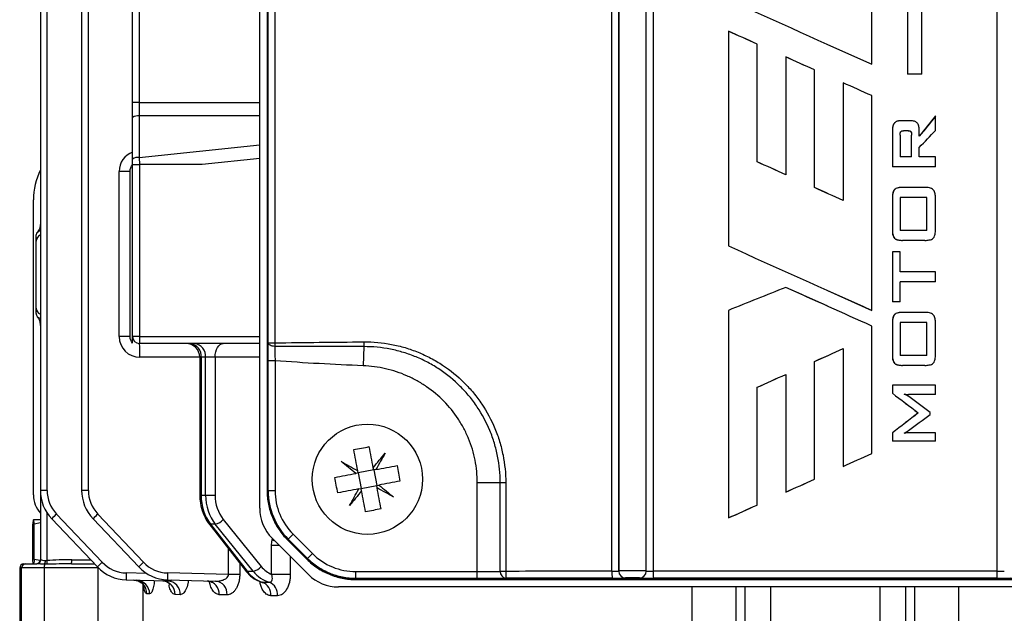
# Model space of a CAD drawing. Header units: millimetres. Extents: x -1311 to -483, y -267 to 512.
# Tile 52 of 58: x -950 to -878, y 342 to 385. Entities that reach past the tile are written whole.
import ezdxf

# ---------------------------------------------------------------- set-up
doc = ezdxf.new("R2010")
doc.units = ezdxf.units.MM

msp = doc.modelspace()

# ---------------------------------------------------------------- linework, layer by layer
at = {"color": 7, "linetype": 'Continuous', "lineweight": 25}
for p, q in [((-948.131, 450.47), (-948.131, 351.137)), ((-947.644, 351.137), (-947.644, 450.47)), ((-945.131, 450.47), (-945.131, 351.137)), ((-944.644, 351.137), (-944.644, 450.47)), ((-906.622, 345.262), (-906.622, 425.128)), ((-906.133, 425.111), (-906.133, 345.279)), ((-906.132, 345.28), (-906.132, 425.11)), ((-904.132, 345.28), (-904.132, 425.11)), ((-903.623, 425.127), (-903.623, 345.263)), ((-878.641, 345.263), (-878.641, 425.127)), ((-941.431, 379.296), (-941.431, 422.311)), ((-940.944, 422.311), (-940.944, 379.296)), ((-932.202, 349.841), (-932.202, 420.548)), ((-885.165, 420.342), (-885.165, 381.361)), ((-885.156, 420.342), (-885.156, 381.361)), ((-884.115, 381.361), (-884.115, 420.342)), ((-931.667, 419.28), (-931.667, 351.109)), ((-931.6, 351.109), (-931.6, 419.28)), ((-931.582, 361.848), (-931.582, 408.541)), ((-931.111, 408.541), (-931.111, 361.848)), ((-887.758, 382.081), (-887.758, 397.154)), ((-898.168, 384.479), (-898.168, 368.887)), ((-898.158, 384.479), (-898.168, 384.479)), ((-896.086, 374.995), (-896.086, 383.544)), ((-896.079, 383.544), (-896.086, 383.544)), ((-896.079, 374.995), (-896.079, 383.544)), ((-890.97, 383.525), (-887.763, 382.081)), ((-894.004, 382.608), (-894.004, 374.059)), ((-894, 382.608), (-894.004, 382.608)), ((-887.763, 382.081), (-887.758, 382.081)), ((-891.922, 373.124), (-891.922, 381.673)), ((-891.921, 381.673), (-891.922, 381.673)), ((-891.921, 373.124), (-891.921, 381.673)), ((-885.165, 381.361), (-885.156, 381.361)), ((-884.115, 381.361), (-885.156, 381.361)), ((-889.842, 380.737), (-889.842, 372.188)), ((-889.842, 380.737), (-889.84, 380.737)), ((-889.84, 380.737), (-889.84, 372.188)), ((-887.758, 364.209), (-887.758, 379.802)), ((-940.944, 379.296), (-941.431, 379.296)), ((-941.431, 378.204), (-941.431, 379.296)), ((-940.944, 379.296), (-932.202, 379.296)), ((-940.944, 378.326), (-940.944, 375.307)), ((-932.202, 378.326), (-940.944, 378.326)), ((-883.134, 378.305), (-883.145, 378.305)), ((-883.134, 377.278), (-883.134, 378.305)), ((-941.431, 375.186), (-941.431, 378.204)), ((-885.636, 377.979), (-885.644, 377.979)), ((-884.93, 377.979), (-885.636, 377.979)), ((-886.256, 377.249), (-886.263, 377.249)), ((-886.263, 377.249), (-886.263, 374.638)), ((-886.256, 377.249), (-886.256, 374.638)), ((-885.699, 376.938), (-885.699, 375.361)), ((-885.101, 377.255), (-885.463, 377.255)), ((-884.871, 376.938), (-884.862, 376.938)), ((-884.871, 375.361), (-884.871, 376.938)), ((-884.862, 375.361), (-884.862, 376.938)), ((-884.305, 376.855), (-884.305, 377.249)), ((-940.944, 375.307), (-932.202, 376.223)), ((-884.305, 375.361), (-884.305, 376.039)), ((-941.431, 374.803), (-941.431, 375.186)), ((-941.431, 362.303), (-941.431, 374.803)), ((-941.431, 374.803), (-940.931, 374.803)), ((-940.944, 375.307), (-940.938, 374.803)), ((-940.931, 374.803), (-940.931, 362.303)), ((-936.389, 374.803), (-940.931, 374.803)), ((-932.202, 375.242), (-936.389, 374.803)), ((-896.079, 374.995), (-896.086, 374.995)), ((-884.862, 375.361), (-885.699, 375.361)), ((-883.134, 375.361), (-884.305, 375.361)), ((-883.134, 374.638), (-883.134, 375.361)), ((-941.61, 374.303), (-942.405, 374.303)), ((-942.405, 362.303), (-942.405, 374.303)), ((-941.61, 362.303), (-941.61, 374.303)), ((-886.256, 374.638), (-886.263, 374.638)), ((-883.134, 374.638), (-886.256, 374.638)), ((-891.921, 373.124), (-891.922, 373.124)), ((-891.007, 372.712), (-891.921, 373.124)), ((-885.529, 373.134), (-885.521, 373.134)), ((-883.896, 373.134), (-885.521, 373.134)), ((-948.631, 350.803), (-948.631, 372.232)), ((-886.263, 372.36), (-886.256, 372.36)), ((-886.263, 372.36), (-886.263, 370.062)), ((-886.256, 372.36), (-886.256, 370.062)), ((-883.747, 372.41), (-885.699, 372.41)), ((-885.699, 372.41), (-885.699, 370.015)), ((-883.758, 370.015), (-883.758, 372.41)), ((-883.747, 370.015), (-883.747, 372.41)), ((-883.134, 370.062), (-883.134, 372.36)), ((-886.263, 370.062), (-886.256, 370.062)), ((-883.747, 370.015), (-885.699, 370.015)), ((-948.431, 364.37), (-948.431, 369.236)), ((-885.529, 369.292), (-885.521, 369.292)), ((-883.896, 369.292), (-885.521, 369.292)), ((-886.263, 368.456), (-886.263, 364.837)), ((-886.263, 368.456), (-886.256, 368.456)), ((-886.256, 368.456), (-886.256, 364.837)), ((-885.699, 368.456), (-886.256, 368.456)), ((-885.699, 367.008), (-885.699, 368.456)), ((-883.134, 367.008), (-885.699, 367.008)), ((-883.134, 366.284), (-883.134, 367.008)), ((-883.134, 366.284), (-885.699, 366.284)), ((-885.699, 364.837), (-885.699, 366.284)), ((-894, 365.876), (-894.004, 365.876)), ((-891.007, 364.529), (-894, 365.876)), ((-890.97, 365.652), (-887.763, 364.209)), ((-886.263, 364.837), (-886.256, 364.837)), ((-885.699, 364.837), (-886.256, 364.837)), ((-898.168, 364.209), (-898.168, 349.136)), ((-891.007, 364.529), (-891.007, 364.529)), ((-887.763, 364.209), (-887.758, 364.209)), ((-885.529, 364.057), (-885.521, 364.057)), ((-883.896, 364.057), (-885.521, 364.057)), ((-948.372, 363.754), (-948.36, 363.739)), ((-886.263, 363.282), (-886.256, 363.282)), ((-886.263, 363.282), (-886.263, 360.985)), ((-886.256, 363.282), (-886.256, 360.985)), ((-883.747, 363.333), (-885.699, 363.333)), ((-885.699, 363.333), (-885.699, 360.938)), ((-883.758, 360.938), (-883.758, 363.333)), ((-883.747, 360.938), (-883.747, 363.333)), ((-883.134, 360.985), (-883.134, 363.282)), ((-887.758, 353.814), (-887.758, 363.069)), ((-941.61, 362.303), (-942.405, 362.303)), ((-940.931, 362.303), (-941.431, 362.303)), ((-940.931, 362.303), (-940.931, 361.803)), ((-940.931, 362.303), (-932.202, 362.303)), ((-932.202, 361.803), (-940.931, 361.803)), ((-931.582, 361.848), (-931.111, 361.848)), ((-924.637, 361.575), (-924.693, 360.189)), ((-889.842, 361.428), (-889.842, 352.879)), ((-889.84, 361.428), (-889.84, 352.879)), ((-936.558, 360.803), (-940.905, 360.803)), ((-936.558, 360.803), (-936.558, 350.796)), ((-936.455, 360.803), (-936.558, 360.803)), ((-936.134, 360.803), (-936.455, 360.803)), ((-936.455, 360.803), (-936.455, 350.796)), ((-935.443, 360.803), (-936.134, 360.803)), ((-936.134, 350.796), (-936.134, 360.803)), ((-935.443, 360.803), (-935.443, 350.796)), ((-932.202, 360.803), (-935.443, 360.803)), ((-931.088, 360.551), (-931.588, 360.551)), ((-931.588, 351.109), (-931.588, 360.551)), ((-931.088, 360.551), (-931.088, 351.109)), ((-891.922, 351.943), (-891.922, 360.492)), ((-891.921, 360.492), (-891.922, 360.492)), ((-891.921, 360.492), (-891.007, 360.904)), ((-891.921, 351.943), (-891.921, 360.492)), ((-891.007, 360.904), (-891.007, 360.904)), ((-886.263, 360.985), (-886.256, 360.985)), ((-883.747, 360.938), (-885.699, 360.938)), ((-885.529, 360.214), (-885.521, 360.214)), ((-883.896, 360.214), (-885.521, 360.214)), ((-894.004, 359.557), (-894.004, 351.008)), ((-896.086, 350.072), (-896.086, 358.621)), ((-896.079, 358.621), (-896.086, 358.621)), ((-896.079, 350.072), (-896.079, 358.621)), ((-886.263, 358.767), (-886.263, 358.191)), ((-886.256, 358.767), (-886.263, 358.767)), ((-886.256, 358.767), (-886.256, 358.191)), ((-883.134, 358.767), (-886.256, 358.767)), ((-883.134, 358.098), (-883.134, 358.767)), ((-886.256, 358.191), (-886.263, 358.191)), ((-885.07, 358.098), (-885.078, 358.098)), ((-883.134, 358.098), (-885.07, 358.098)), ((-883.524, 356.642), (-883.524, 356.784)), ((-884.379, 356.767), (-884.388, 356.767)), ((-886.263, 355.314), (-886.263, 354.701)), ((-886.256, 355.314), (-886.263, 355.314)), ((-886.256, 354.701), (-886.263, 354.701)), ((-886.256, 355.314), (-886.256, 354.701)), ((-883.134, 354.701), (-886.256, 354.701)), ((-883.134, 355.314), (-885.07, 355.314)), ((-883.134, 354.701), (-883.134, 355.314)), ((-925.055, 352.402), (-925.086, 352.568)), ((-923.925, 352.617), (-925.055, 352.402)), ((-923.925, 352.617), (-923.957, 352.783)), ((-923.759, 352.649), (-923.925, 352.617)), ((-923.925, 352.617), (-923.709, 351.488)), ((-889.842, 352.879), (-889.84, 352.879)), ((-925.055, 352.402), (-925.221, 352.37)), ((-925.055, 352.402), (-924.839, 351.272)), ((-891.921, 351.943), (-891.922, 351.943)), ((-947.644, 351.137), (-948.131, 351.137)), ((-948.131, 351.137), (-948.131, 346.103)), ((-944.644, 351.137), (-945.131, 351.137)), ((-931.588, 351.109), (-931.6, 351.109)), ((-931.088, 351.109), (-931.588, 351.109)), ((-925.005, 351.24), (-924.839, 351.272)), ((-924.839, 351.272), (-923.709, 351.488)), ((-924.807, 351.106), (-924.839, 351.272)), ((-923.709, 351.488), (-923.543, 351.519)), ((-923.678, 351.322), (-923.709, 351.488)), ((-914.737, 351.695), (-916.402, 351.695)), ((-916.402, 345.238), (-916.402, 351.695)), ((-914.337, 351.695), (-914.737, 351.695)), ((-914.737, 345.258), (-914.737, 351.695)), ((-914.337, 351.695), (-914.337, 345.258)), ((-936.455, 350.796), (-936.558, 350.796)), ((-936.455, 350.796), (-936.134, 350.796)), ((-936.134, 350.796), (-935.443, 350.796)), ((-894, 351.008), (-894.004, 351.008)), ((-896.079, 350.072), (-896.086, 350.072)), ((-948.131, 349.003), (-948.63, 349.003)), ((-947.644, 346.042), (-947.644, 349.498)), ((-947.307, 349.071), (-943.988, 345.574)), ((-943.639, 345.918), (-946.958, 349.416)), ((-944.307, 349.071), (-940.988, 345.574)), ((-940.639, 345.918), (-943.958, 349.416)), ((-934.851, 349.028), (-932.095, 345.619)), ((-898.158, 349.136), (-898.168, 349.136)), ((-948.683, 346.116), (-948.683, 348.691)), ((-948.131, 348.769), (-948.578, 348.691)), ((-948.578, 346.116), (-948.578, 348.691)), ((-935.885, 348.722), (-933.238, 345.312)), ((-935.426, 348.675), (-935.77, 348.675)), ((-935.77, 348.675), (-933.123, 345.265)), ((-932.67, 345.265), (-935.426, 348.675)), ((-928.656, 345.024), (-931.303, 347.67)), ((-931.3, 347.526), (-931.275, 347.642)), ((-930.192, 347.549), (-928.778, 346.134)), ((-930.137, 347.604), (-930.144, 347.597)), ((-929.783, 347.958), (-930.137, 347.604)), ((-928.722, 346.19), (-930.137, 347.604)), ((-929.783, 347.958), (-928.369, 346.544)), ((-934.471, 345.024), (-934.471, 346.9)), ((-931.342, 345.03), (-931.342, 347.138)), ((-930.77, 347.138), (-931.342, 347.138)), ((-948.143, 346.04), (-948.578, 346.116)), ((-948.131, 346.103), (-948.098, 346.103)), ((-945.857, 346.103), (-944.491, 346.103)), ((-929.983, 346.351), (-929.983, 345.03)), ((-928.722, 346.19), (-928.729, 346.184)), ((-928.722, 346.19), (-928.369, 346.544)), ((-949.631, 345.503), (-949.631, 339.803)), ((-949.496, 345.503), (-949.631, 345.503)), ((-947.848, 345.503), (-949.496, 345.503)), ((-949.496, 339.803), (-949.496, 345.503)), ((-949.331, 345.803), (-949.196, 345.803)), ((-949.196, 345.803), (-948.378, 345.803)), ((-943.926, 345.503), (-947.848, 345.503)), ((-947.848, 345.503), (-947.848, 339.803)), ((-945.865, 345.803), (-944.206, 345.803)), ((-943.926, 345.511), (-943.926, 345.503)), ((-943.926, 339.803), (-943.926, 345.503)), ((-933.655, 345.85), (-933.655, 345.024)), ((-940.412, 345.101), (-941.891, 345.14)), ((-941.891, 344.64), (-938.875, 344.561)), ((-934.471, 345.024), (-938.891, 345.14)), ((-938.891, 344.64), (-935.41, 344.549)), ((-933.655, 345.024), (-934.471, 345.024)), ((-933.123, 345.265), (-932.67, 345.265)), ((-929.983, 345.03), (-931.342, 345.03)), ((-925.218, 345.238), (-916.402, 345.238)), ((-925.218, 344.738), (-925.218, 345.238)), ((-917.35, 344.738), (-925.218, 344.738)), ((-925.218, 344.738), (-925.218, 344.733)), ((-925.218, 344.66), (-857.046, 344.66)), ((-916.402, 344.74), (-916.402, 345.238)), ((-914.337, 345.258), (-914.737, 345.258)), ((-906.133, 345.279), (-906.132, 345.28)), ((-905.632, 344.78), (-905.633, 344.779)), ((-940.695, 344.319), (-940.695, 339.803)), ((-855.779, 344.125), (-926.486, 344.125)), ((-900.81, 339.803), (-900.81, 344.125)), ((-897.637, 344.125), (-897.637, 339.803)), ((-896.946, 339.803), (-896.946, 344.125)), ((-895.112, 344.125), (-895.112, 339.803)), ((-887.15, 339.803), (-887.15, 344.125)), ((-885.317, 344.125), (-885.317, 339.803)), ((-884.625, 339.803), (-884.625, 344.125)), ((-881.453, 344.125), (-881.453, 339.803)), ((-940.198, 343.621), (-940.396, 343.626)), ((-937.974, 343.561), (-938.348, 343.571)), ((-934.576, 343.549), (-935.139, 343.564))]:
    msp.add_line(p, q, dxfattribs=at)
at = {"color": 7, "linetype": 'Continuous', "lineweight": 25, "flags": 128}
for points in [[(-935.443, 360.803), (-935.432, 360.999), (-935.398, 361.186), (-935.344, 361.359), (-935.27, 361.511), (-935.181, 361.635), (-935.079, 361.727), (-934.969, 361.784), (-934.854, 361.803)], [(-931.103, 361.59), (-931.197, 361.598), (-931.286, 361.614), (-931.368, 361.639), (-931.44, 361.671), (-931.5, 361.709), (-931.544, 361.753), (-931.572, 361.8), (-931.582, 361.848)], [(-931.096, 347.464), (-931.143, 347.477), (-931.3, 347.526)]]:
    msp.add_lwpolyline(points, dxfattribs=at)
at = {"color": 7, "linetype": 'Continuous', "lineweight": 25}
msp.add_circle((-924.382, 351.945), 4, dxfattribs=at)
for centre, radius, start, end in [((-941.056, 377.736), 0.6, 79.24531, 128.7037), ((-940.905, 374.303), 1.5, 110.53531, 180), ((-941.056, 374.718), 0.6, 79.24531, 128.7037), ((-943.631, 372.232), 5, 154.15807, 180), ((-947.946, 369.233), 0.485, 112.41526, 179.54507), ((-947.946, 364.374), 0.485, 180.45493, 247.58474), ((-940.905, 362.303), 1.5, 180, 270), ((-940.931, 362.303), 0.5, 180, 270), ((-950.475, 361.053), 9.573, 358.50461, 4.49436), ((-937.558, 360.803), 1, 0, 90), ((-937.364, 360.897), 0.915, 354.15997, 82.62167), ((-937.043, 360.897), 0.915, 354.15997, 82.62167), ((-923.431, 361.947), 7.68, 180.73408, 182.65828), ((-916.681, 361.978), 7.967, 180.40369, 182.89735), ((-945.131, 351.137), 3, 180, 223.5), ((-945.144, 351.137), 2.5, 180, 223.5), ((-942.131, 351.137), 3, 180, 223.5), ((-942.144, 351.137), 2.5, 180, 223.5), ((-926.632, 351.109), 4.956, 180, 225), ((-926.632, 351.109), 4.456, 180, 225), ((-946.631, 350.803), 2, 180, 221.40962), ((-929.132, 349.841), 3.07, 180, 225), ((-942.388, 344.424), 6.767, 132.47498, 136.62957), ((-939.388, 344.424), 6.767, 132.47498, 136.62957), ((-935.588, 349.583), 0.922, 280.14697, 323.05216), ((-935.78, 348.814), 0.14, 221.45779, 274.11999), ((-948.431, 346.103), 0.3, 270, 0), ((-948.388, 346.094), 0.29, 272.05741, 1.9193), ((-948.728, 346.029), 2.872, 355.50564, 1.49539), ((-925.218, 349.695), 4.956, 225, 270), ((-925.218, 349.695), 4.456, 225, 270), ((-949.331, 345.503), 0.3, 90, 180), ((-949.196, 345.504), 0.3, 90.06656, 180.06641), ((-946.876, 345.535), 0.972, 165.92158, 181.85976), ((-948.437, 346.04), 0.674, 336.53846, 359.96696), ((-953.795, 345.562), 6.169, 1.95367, 4.45932), ((-939.069, 340.927), 6.767, 132.47498, 136.62957), ((-941.812, 347.639), 3, 223.5, 268.5), ((-941.825, 347.639), 2.5, 223.5, 268.5), ((-936.069, 340.927), 6.767, 132.47498, 136.62957), ((-938.812, 347.639), 3, 223.5, 268.5), ((-938.825, 347.639), 2.5, 223.5, 268.5), ((-932.832, 346.173), 0.922, 280.14697, 323.05216), ((-937.113, 344.89), 4.784, 177.00545, 182.99455), ((-934.113, 344.89), 4.784, 177.00545, 182.99455), ((-933.133, 345.405), 0.14, 221.40969, 274.1241), ((-926.486, 347.195), 3.07, 225, 270), ((-914.268, 345.224), 0.469, 175.91492, 263.67283), ((-910.391, 345.138), 3.948, 178.26295, 185.52765), ((-900.721, 345.142), 5.902, 178.83748, 183.69337), ((-905.633, 345.279), 0.5, 180.02044, 269.97956), ((-905.632, 345.28), 0.5, 180.02044, 269.97956), ((-904.632, 345.28), 0.5, 270.02285, 359.97864), ((-896.31, 345.143), 7.314, 179.06183, 182.97923), ((-885.954, 345.143), 7.314, 357.02077, 0.93817), ((-941.383, 343.639), 0.987, 359.23801, 87.80528), ((-941.183, 343.636), 0.985, 359.11603, 87.6906), ((-939.314, 343.606), 0.967, 357.97771, 86.57098), ((-938.937, 343.599), 0.964, 357.74832, 86.33396), ((-936.076, 343.629), 0.939, 356.02157, 84.4114), ((-935.508, 343.62), 0.934, 355.68186, 84.00149), ((-932.362, 343.554), 0.98, 356.32752, 68.40418), ((-931.877, 343.559), 0.978, 356.01542, 67.9116)]:
    msp.add_arc(centre, radius, start, end, dxfattribs=at)
for centre, major_axis, ratio, start_param, end_param in [((-940.931, 379.296), (0, 4), 0.003272, 1.570796, 1.815775), ((-934.117, 350.796), (0, 3), 0.779016, 1.570796, 2.356194), ((-933.717, 350.796), (0, 3), 0.805643, 1.570796, 2.356194), ((-933.422, 350.796), (0, 2.5), 0.808305, 1.570796, 2.356194), ((-891.132, 291.336), (-699.783, 699.996), 0.012341, 4.778481, 4.780506), ((-945.857, 345.503), (4.058, 0), 0.14786, 1.570796, 2.026836), ((-945.865, 345.503), (4.006, 0), 0.074891, 1.570796, 2.026836), ((-930.666, 347.387), (0, 2.5), 0.808305, 2.356194, 2.800922), ((-931.471, 347.387), (0, 3), 0.779016, 2.356194, 2.912629), ((-930.961, 347.387), (0, 3), 0.805643, 2.356194, 2.912629), ((-891.132, 332.531), (699.836, 0), 0.017455, 1.608268, 1.619521), ((-916.402, 345.282), (2, 0), 0.021819, 4.712389, 5.696645), ((-916.402, 344.782), (2.5, 0), 0.017455, 4.919142, 5.696645), ((-891.132, 332.531), (699.836, 0), 0.017455, 1.535414, 1.606179), ((-891.132, 333.031), (701.336, 0), 0.017443, 1.592884, 1.603889), ((-891.132, 332.532), (700.836, 0), 0.017455, 1.592884, 1.603889), ((-906.633, 345.279), (0.5, 0), 0.03491, 4.734477, 6.265732), ((-906.633, 344.779), (1, 0), 0.017455, 4.734477, 6.265732), ((-905.132, 345.28), (1, 0), 0.008728, 0.01888, 3.124139), ((-905.132, 344.78), (0.5, 0), 0.017455, 0.01888, 3.124139), ((-903.632, 344.78), (1, 0), 0.017455, 3.160473, 4.730201), ((-903.632, 345.28), (0.5, 0), 0.03491, 3.160473, 4.730201), ((-891.132, 333.031), (701.336, 0), 0.017443, 1.552985, 1.588608), ((-891.132, 332.532), (700.836, 0), 0.017455, 1.552985, 1.588608), ((-878.632, 344.78), (1, 0), 0.017455, 4.694577, 6.264305), ((-878.632, 345.28), (0.5, 0), 0.03491, 4.694577, 6.264305)]:
    msp.add_ellipse(centre, major_axis=major_axis, ratio=ratio, start_param=start_param, end_param=end_param, dxfattribs=at)
for points in [[(-898.168, 386.759), (-894.698, 385.2), (-891.228, 383.641), (-887.758, 382.081)], [(-896.086, 383.544), (-896.78, 383.856), (-897.474, 384.168), (-898.168, 384.479)], [(-896.079, 383.544), (-896.772, 383.856), (-897.465, 384.168), (-898.158, 384.479)], [(-891.922, 381.673), (-892.616, 381.985), (-893.31, 382.296), (-894.004, 382.608)], [(-891.921, 381.673), (-892.614, 381.985), (-893.307, 382.296), (-894, 382.608)], [(-887.758, 379.802), (-888.452, 380.114), (-889.146, 380.425), (-889.84, 380.737)], [(-883.145, 378.305), (-883.535, 377.822), (-883.925, 377.339), (-884.314, 376.855)], [(-883.134, 378.305), (-883.524, 377.822), (-883.914, 377.339), (-884.305, 376.855)], [(-884.305, 376.039), (-883.914, 376.452), (-883.524, 376.865), (-883.134, 377.278)], [(-941.61, 374.303), (-941.61, 374.477), (-941.546, 374.645), (-941.431, 374.774)], [(-894.004, 374.059), (-894.698, 374.371), (-895.392, 374.683), (-896.086, 374.995)], [(-894, 374.059), (-894.693, 374.371), (-895.386, 374.683), (-896.079, 374.995)], [(-889.84, 372.188), (-890.534, 372.5), (-891.228, 372.812), (-891.922, 373.124)], [(-948.431, 369.616), (-948.431, 369.698), (-948.411, 369.781), (-948.372, 369.853)], [(-948.431, 369.236), (-948.431, 369.303), (-948.431, 369.438), (-948.431, 369.616)], [(-898.168, 368.887), (-894.698, 367.328), (-891.228, 365.768), (-887.758, 364.209)], [(-894.004, 365.876), (-895.392, 365.32), (-896.78, 364.765), (-898.168, 364.209)], [(-887.758, 363.069), (-889.84, 364.005), (-891.922, 364.94), (-894.004, 365.876)], [(-948.431, 363.991), (-948.431, 363.909), (-948.411, 363.826), (-948.372, 363.754)], [(-941.431, 361.833), (-941.546, 361.962), (-941.61, 362.13), (-941.61, 362.303)], [(-941.431, 361.833), (-941.431, 362.014), (-941.431, 362.161), (-941.431, 362.303)], [(-931.111, 361.848), (-928.957, 361.878), (-926.802, 361.901), (-924.647, 361.922)], [(-924.637, 361.575), (-926.793, 361.576), (-928.948, 361.579), (-931.103, 361.59)], [(-891.922, 360.492), (-891.228, 360.804), (-890.534, 361.116), (-889.84, 361.428)], [(-896.086, 358.621), (-895.392, 358.933), (-894.698, 359.245), (-894.004, 359.557)], [(-896.079, 358.621), (-895.386, 358.933), (-894.693, 359.245), (-894, 359.557)], [(-886.263, 358.191), (-885.638, 357.716), (-885.013, 357.242), (-884.388, 356.767)], [(-886.256, 358.191), (-885.631, 357.716), (-885.005, 357.242), (-884.379, 356.767)], [(-883.524, 356.784), (-884.041, 357.171), (-884.558, 357.557), (-885.075, 357.943)], [(-884.388, 356.767), (-885.013, 356.283), (-885.638, 355.798), (-886.263, 355.314)], [(-884.379, 356.767), (-885.005, 356.283), (-885.631, 355.798), (-886.256, 355.314)], [(-885.081, 355.48), (-884.562, 355.867), (-884.043, 356.255), (-883.524, 356.642)], [(-925.378, 354.096), (-925.002, 354.168), (-924.625, 354.24), (-924.249, 354.312)], [(-925.086, 352.568), (-925.186, 353.087), (-925.283, 353.597), (-925.378, 354.096)], [(-923.957, 352.783), (-924.056, 353.303), (-924.153, 353.812), (-924.249, 354.312)], [(-926.285, 353.237), (-925.892, 353.018), (-925.493, 352.795), (-925.086, 352.568)], [(-925.221, 352.37), (-925.582, 352.664), (-925.936, 352.953), (-926.285, 353.237)], [(-923.957, 352.783), (-923.663, 353.144), (-923.373, 353.499), (-923.09, 353.847)], [(-923.09, 353.847), (-923.309, 353.455), (-923.532, 353.056), (-923.759, 352.649)], [(-889.84, 352.879), (-889.146, 353.19), (-888.452, 353.502), (-887.758, 353.814)], [(-923.759, 352.649), (-923.24, 352.748), (-922.73, 352.846), (-922.231, 352.941)], [(-922.231, 352.941), (-922.159, 352.564), (-922.087, 352.188), (-922.015, 351.811)], [(-926.749, 352.078), (-926.25, 352.173), (-925.74, 352.271), (-925.221, 352.37)], [(-926.533, 350.948), (-926.605, 351.325), (-926.677, 351.702), (-926.749, 352.078)], [(-922.015, 351.811), (-922.515, 351.716), (-923.024, 351.619), (-923.543, 351.519)], [(-894.004, 351.008), (-893.31, 351.319), (-892.616, 351.631), (-891.922, 351.943)], [(-894, 351.008), (-893.307, 351.319), (-892.614, 351.631), (-891.921, 351.943)], [(-925.005, 351.24), (-925.525, 351.141), (-926.034, 351.044), (-926.533, 350.948)], [(-925.675, 350.042), (-925.455, 350.434), (-925.232, 350.834), (-925.005, 351.24)], [(-924.807, 351.106), (-925.102, 350.745), (-925.391, 350.39), (-925.675, 350.042)], [(-924.515, 349.578), (-924.611, 350.077), (-924.708, 350.587), (-924.807, 351.106)], [(-923.386, 349.793), (-923.481, 350.293), (-923.579, 350.802), (-923.678, 351.322)], [(-922.48, 350.652), (-922.872, 350.871), (-923.271, 351.094), (-923.678, 351.322)], [(-923.543, 351.519), (-923.182, 351.225), (-922.828, 350.936), (-922.48, 350.652)], [(-923.386, 349.793), (-923.762, 349.721), (-924.139, 349.65), (-924.515, 349.578)], [(-898.168, 349.136), (-897.474, 349.448), (-896.78, 349.76), (-896.086, 350.072)], [(-898.158, 349.136), (-897.465, 349.448), (-896.772, 349.76), (-896.079, 350.072)], [(-948.63, 349.003), (-948.648, 349.003), (-948.665, 348.881), (-948.683, 348.691)], [(-948.578, 348.691), (-948.595, 348.881), (-948.612, 349.003), (-948.63, 349.003)], [(-931.342, 347.138), (-931.342, 347.203), (-931.335, 347.334), (-931.314, 347.462), (-931.3, 347.526)], [(-948.63, 345.803), (-948.648, 345.803), (-948.665, 345.925), (-948.683, 346.116)], [(-948.578, 346.116), (-948.595, 345.925), (-948.612, 345.803), (-948.63, 345.803)], [(-947.629, 345.773), (-947.693, 345.77), (-947.756, 345.77), (-947.819, 345.771)], [(-947.763, 346.039), (-947.724, 346.036), (-947.685, 346.037), (-947.644, 346.042)], [(-916.402, 344.74), (-916.718, 344.739), (-917.034, 344.739), (-917.35, 344.738)], [(-915.889, 344.739), (-916.06, 344.739), (-916.231, 344.741), (-916.402, 344.74)]]:
    msp.add_open_spline(points, degree=3, dxfattribs=at)
for points, knots in [([(-885.644, 377.979), (-885.673, 377.978), (-885.7, 377.977), (-885.734, 377.975), (-885.745, 377.974), (-885.76, 377.973), (-885.764, 377.973), (-885.771, 377.972), (-885.773, 377.971), (-885.778, 377.971), (-885.779, 377.971), (-885.805, 377.967), (-885.828, 377.963), (-885.873, 377.952), (-885.894, 377.946), (-885.939, 377.93), (-885.96, 377.921), (-886.002, 377.901), (-886.022, 377.888), (-886.057, 377.864), (-886.074, 377.85), (-886.099, 377.825), (-886.107, 377.817), (-886.119, 377.803), (-886.122, 377.799), (-886.128, 377.791), (-886.13, 377.789), (-886.134, 377.784), (-886.136, 377.781), (-886.15, 377.763), (-886.161, 377.745), (-886.177, 377.714), (-886.182, 377.703), (-886.19, 377.687), (-886.192, 377.681), (-886.197, 377.669), (-886.2, 377.662), (-886.21, 377.636), (-886.217, 377.615), (-886.226, 377.582), (-886.229, 377.57), (-886.235, 377.548), (-886.237, 377.535), (-886.244, 377.502), (-886.247, 377.48), (-886.252, 377.446), (-886.253, 377.434), (-886.255, 377.417), (-886.256, 377.411), (-886.257, 377.402), (-886.257, 377.399), (-886.257, 377.393), (-886.258, 377.389), (-886.261, 377.354), (-886.262, 377.308), (-886.263, 377.249)], [0, 0, 0, 0, 0.0625, 0.0625, 0.09375, 0.09375, 0.109375, 0.109375, 0.117188, 0.117188, 0.125, 0.125, 0.1875, 0.1875, 0.25, 0.25, 0.3125, 0.3125, 0.375, 0.375, 0.4375, 0.4375, 0.46875, 0.46875, 0.484375, 0.484375, 0.492188, 0.492188, 0.5, 0.5, 0.5625, 0.5625, 0.59375, 0.59375, 0.609375, 0.609375, 0.625, 0.625, 0.6875, 0.6875, 0.71875, 0.71875, 0.75, 0.75, 0.8125, 0.8125, 0.84375, 0.84375, 0.859375, 0.859375, 0.867188, 0.867188, 0.875, 0.875, 1, 1, 1, 1]), ([(-885.636, 377.979), (-885.682, 377.978), (-885.775, 377.975), (-885.91, 377.943), (-886.037, 377.883), (-886.137, 377.783), (-886.199, 377.659), (-886.236, 377.525), (-886.253, 377.387), (-886.255, 377.295), (-886.256, 377.249)], [0, 0, 0, 0, 0.125257, 0.250383, 0.375281, 0.499951, 0.624762, 0.749757, 0.874864, 1, 1, 1, 1]), ([(-884.305, 377.249), (-884.306, 377.295), (-884.308, 377.388), (-884.332, 377.57), (-884.391, 377.74), (-884.491, 377.848), (-884.567, 377.901), (-884.661, 377.945), (-884.791, 377.975), (-884.884, 377.978), (-884.93, 377.979)], [0, 0, 0, 0, 0.125254, 0.250467, 0.499098, 0.594358, 0.642102, 0.749385, 0.874625, 1, 1, 1, 1]), ([(-885.699, 376.938), (-885.698, 376.99), (-885.695, 377.028), (-885.692, 377.054), (-885.692, 377.056), (-885.691, 377.059), (-885.691, 377.06), (-885.691, 377.065), (-885.69, 377.067), (-885.689, 377.076), (-885.688, 377.081), (-885.685, 377.097), (-885.683, 377.106), (-885.675, 377.134), (-885.669, 377.15), (-885.66, 377.165), (-885.659, 377.168), (-885.656, 377.172), (-885.655, 377.174), (-885.651, 377.18), (-885.648, 377.184), (-885.639, 377.195), (-885.633, 377.202), (-885.612, 377.221), (-885.595, 377.23), (-885.567, 377.241), (-885.559, 377.243), (-885.54, 377.248), (-885.53, 377.25), (-885.518, 377.251), (-885.517, 377.251), (-885.513, 377.252), (-885.511, 377.252), (-885.505, 377.252), (-885.501, 377.253), (-885.486, 377.254), (-885.475, 377.254), (-885.463, 377.255)], [0, 0, 0, 0, 0.25, 0.25, 0.257812, 0.257812, 0.265625, 0.265625, 0.28125, 0.28125, 0.3125, 0.3125, 0.375, 0.375, 0.5, 0.5, 0.515625, 0.515625, 0.53125, 0.53125, 0.5625, 0.5625, 0.625, 0.625, 0.75, 0.75, 0.8125, 0.8125, 0.875, 0.875, 0.890625, 0.890625, 0.90625, 0.90625, 0.9375, 0.9375, 1, 1, 1, 1]), ([(-885.11, 377.255), (-885.09, 377.254), (-885.052, 377.253), (-884.994, 377.24), (-884.942, 377.213), (-884.907, 377.167), (-884.888, 377.113), (-884.873, 377.036), (-884.872, 376.977), (-884.871, 376.938)], [0, 0, 0, 0, 0.125257, 0.250304, 0.377799, 0.49921, 0.613826, 0.749519, 1, 1, 1, 1]), ([(-885.101, 377.255), (-885.075, 377.254), (-885.055, 377.253), (-885.042, 377.251), (-885.041, 377.251), (-885.038, 377.25), (-885.037, 377.25), (-885.033, 377.249), (-885.03, 377.249), (-885.023, 377.248), (-885.018, 377.247), (-885.004, 377.243), (-884.995, 377.241), (-884.983, 377.236), (-884.977, 377.234), (-884.967, 377.23), (-884.963, 377.227), (-884.95, 377.22), (-884.942, 377.215), (-884.92, 377.196), (-884.909, 377.182), (-884.896, 377.156), (-884.893, 377.149), (-884.886, 377.133), (-884.884, 377.124), (-884.876, 377.096), (-884.872, 377.076), (-884.869, 377.051), (-884.869, 377.051), (-884.868, 377.047), (-884.868, 377.045), (-884.867, 377.04), (-884.867, 377.036), (-884.866, 377.024), (-884.865, 377.015), (-884.864, 376.986), (-884.863, 376.964), (-884.862, 376.938)], [0, 0, 0, 0, 0.125, 0.125, 0.132812, 0.132812, 0.140625, 0.140625, 0.15625, 0.15625, 0.1875, 0.1875, 0.25, 0.25, 0.28125, 0.28125, 0.3125, 0.3125, 0.375, 0.375, 0.5, 0.5, 0.5625, 0.5625, 0.625, 0.625, 0.75, 0.75, 0.765625, 0.765625, 0.78125, 0.78125, 0.8125, 0.8125, 0.875, 0.875, 1, 1, 1, 1]), ([(-885.529, 373.134), (-885.564, 373.133), (-885.595, 373.133), (-885.634, 373.131), (-885.646, 373.131), (-885.663, 373.13), (-885.668, 373.129), (-885.675, 373.129), (-885.678, 373.129), (-885.682, 373.128), (-885.684, 373.128), (-885.712, 373.126), (-885.738, 373.123), (-885.777, 373.117), (-885.79, 373.115), (-885.81, 373.111), (-885.816, 373.11), (-885.829, 373.107), (-885.835, 373.106), (-885.905, 373.091), (-885.959, 373.072), (-886.028, 373.036), (-886.049, 373.023), (-886.077, 373.002), (-886.086, 372.994), (-886.103, 372.979), (-886.112, 372.97), (-886.147, 372.931), (-886.171, 372.891), (-886.201, 372.819), (-886.21, 372.793), (-886.222, 372.751), (-886.226, 372.736), (-886.231, 372.713), (-886.233, 372.706), (-886.235, 372.694), (-886.236, 372.69), (-886.237, 372.682), (-886.238, 372.677), (-886.243, 372.65), (-886.247, 372.626), (-886.252, 372.586), (-886.253, 372.573), (-886.255, 372.552), (-886.256, 372.546), (-886.257, 372.535), (-886.257, 372.532), (-886.258, 372.526), (-886.258, 372.524), (-886.258, 372.521), (-886.258, 372.518), (-886.261, 372.481), (-886.262, 372.428), (-886.263, 372.36)], [0, 0, 0, 0, 0.0625, 0.0625, 0.09375, 0.09375, 0.109375, 0.109375, 0.117188, 0.117188, 0.125, 0.125, 0.1875, 0.1875, 0.21875, 0.21875, 0.234375, 0.234375, 0.25, 0.25, 0.375, 0.375, 0.4375, 0.4375, 0.46875, 0.46875, 0.5, 0.5, 0.625, 0.625, 0.6875, 0.6875, 0.71875, 0.71875, 0.734375, 0.734375, 0.742188, 0.742188, 0.75, 0.75, 0.8125, 0.8125, 0.84375, 0.84375, 0.859375, 0.859375, 0.867188, 0.867188, 0.871094, 0.871094, 0.875, 0.875, 1, 1, 1, 1]), ([(-885.521, 373.134), (-885.574, 373.133), (-885.679, 373.131), (-885.84, 373.107), (-885.992, 373.06), (-886.119, 372.97), (-886.195, 372.834), (-886.235, 372.681), (-886.254, 372.517), (-886.256, 372.412), (-886.256, 372.36)], [0, 0, 0, 0, 0.125319, 0.250559, 0.38649, 0.500115, 0.610289, 0.74976, 0.874854, 1, 1, 1, 1]), ([(-883.134, 372.36), (-883.135, 372.413), (-883.137, 372.52), (-883.155, 372.67), (-883.194, 372.825), (-883.271, 372.973), (-883.42, 373.067), (-883.575, 373.109), (-883.735, 373.132), (-883.842, 373.133), (-883.896, 373.134)], [0, 0, 0, 0, 0.125179, 0.25033, 0.350407, 0.499628, 0.624183, 0.749339, 0.874634, 1, 1, 1, 1]), ([(-948.142, 370.455), (-948.142, 370.401), (-948.143, 370.268), (-948.212, 370.084), (-948.301, 369.937), (-948.368, 369.858), (-948.398, 369.834), (-948.409, 369.825)], [0, 0, 0, 0, 0.192024, 0.472397, 0.702392, 0.885065, 1, 1, 1, 1]), ([(-948.372, 369.853), (-948.355, 369.867), (-948.32, 369.893), (-948.242, 369.944), (-948.175, 369.989), (-948.14, 370.016), (-948.132, 370.023), (-948.131, 370.023)], [0, 0, 0, 0, 0.3060305, 0.6138268, 0.9049294, 0.9980162, 1, 1, 1, 1]), ([(-886.263, 370.062), (-886.263, 370.028), (-886.262, 369.998), (-886.261, 369.959), (-886.26, 369.947), (-886.26, 369.93), (-886.259, 369.925), (-886.259, 369.917), (-886.259, 369.915), (-886.259, 369.911), (-886.258, 369.91), (-886.258, 369.907), (-886.258, 369.907), (-886.256, 369.876), (-886.254, 369.849), (-886.249, 369.81), (-886.247, 369.797), (-886.244, 369.779), (-886.243, 369.772), (-886.242, 369.763), (-886.241, 369.76), (-886.24, 369.755), (-886.24, 369.753), (-886.227, 369.684), (-886.211, 369.628), (-886.18, 369.556), (-886.169, 369.535), (-886.151, 369.505), (-886.145, 369.495), (-886.135, 369.482), (-886.132, 369.478), (-886.125, 369.469), (-886.123, 369.466), (-886.102, 369.443), (-886.084, 369.427), (-886.052, 369.404), (-886.041, 369.396), (-886.023, 369.386), (-886.017, 369.382), (-886.008, 369.378), (-886.005, 369.376), (-885.998, 369.373), (-885.994, 369.371), (-885.972, 369.36), (-885.95, 369.351), (-885.912, 369.339), (-885.899, 369.335), (-885.878, 369.33), (-885.871, 369.328), (-885.857, 369.325), (-885.849, 369.323), (-885.816, 369.315), (-885.79, 369.31), (-885.751, 369.305), (-885.738, 369.303), (-885.719, 369.301), (-885.712, 369.3), (-885.703, 369.299), (-885.699, 369.299), (-885.693, 369.298), (-885.689, 369.298), (-885.652, 369.295), (-885.599, 369.293), (-885.529, 369.292)], [0, 0, 0, 0, 0.0625, 0.0625, 0.09375, 0.09375, 0.109375, 0.109375, 0.117188, 0.117188, 0.121094, 0.121094, 0.125, 0.125, 0.1875, 0.1875, 0.21875, 0.21875, 0.234375, 0.234375, 0.242188, 0.242188, 0.25, 0.25, 0.375, 0.375, 0.4375, 0.4375, 0.46875, 0.46875, 0.484375, 0.484375, 0.5, 0.5, 0.5625, 0.5625, 0.59375, 0.59375, 0.609375, 0.609375, 0.617188, 0.617188, 0.625, 0.625, 0.6875, 0.6875, 0.71875, 0.71875, 0.734375, 0.734375, 0.75, 0.75, 0.8125, 0.8125, 0.84375, 0.84375, 0.859375, 0.859375, 0.867188, 0.867188, 0.875, 0.875, 1, 1, 1, 1]), ([(-886.256, 370.062), (-886.256, 370.01), (-886.254, 369.905), (-886.235, 369.742), (-886.194, 369.589), (-886.116, 369.449), (-885.987, 369.361), (-885.835, 369.318), (-885.679, 369.294), (-885.574, 369.292), (-885.521, 369.292)], [0, 0, 0, 0, 0.125153, 0.250254, 0.389406, 0.499903, 0.62437, 0.74943, 0.874673, 1, 1, 1, 1]), ([(-883.896, 369.292), (-883.842, 369.292), (-883.735, 369.294), (-883.576, 369.316), (-883.421, 369.358), (-883.274, 369.449), (-883.196, 369.595), (-883.156, 369.75), (-883.137, 369.902), (-883.135, 370.009), (-883.134, 370.062)], [0, 0, 0, 0, 0.1253596, 0.2506435, 0.3757946, 0.500313, 0.6424838, 0.749686, 0.8748292, 1, 1, 1, 1]), ([(-948.431, 363.991), (-948.431, 364.08), (-948.431, 364.16), (-948.431, 364.287), (-948.431, 364.337), (-948.431, 364.37)], [0, 0, 0, 0, 0.5, 0.5, 1, 1, 1, 1]), ([(-885.529, 364.057), (-885.564, 364.056), (-885.595, 364.055), (-885.634, 364.054), (-885.646, 364.053), (-885.663, 364.053), (-885.668, 364.052), (-885.675, 364.052), (-885.678, 364.052), (-885.682, 364.051), (-885.684, 364.051), (-885.712, 364.049), (-885.738, 364.046), (-885.777, 364.04), (-885.79, 364.038), (-885.81, 364.034), (-885.816, 364.033), (-885.829, 364.03), (-885.835, 364.029), (-885.905, 364.014), (-885.959, 363.995), (-886.028, 363.959), (-886.049, 363.946), (-886.077, 363.925), (-886.086, 363.917), (-886.103, 363.901), (-886.112, 363.893), (-886.147, 363.854), (-886.171, 363.814), (-886.201, 363.742), (-886.21, 363.716), (-886.222, 363.674), (-886.226, 363.659), (-886.231, 363.636), (-886.233, 363.629), (-886.235, 363.617), (-886.236, 363.613), (-886.237, 363.605), (-886.238, 363.6), (-886.243, 363.573), (-886.247, 363.549), (-886.252, 363.509), (-886.253, 363.496), (-886.255, 363.475), (-886.256, 363.469), (-886.257, 363.458), (-886.257, 363.454), (-886.258, 363.449), (-886.258, 363.447), (-886.258, 363.444), (-886.258, 363.441), (-886.261, 363.404), (-886.262, 363.351), (-886.263, 363.282)], [0, 0, 0, 0, 0.0625, 0.0625, 0.09375, 0.09375, 0.109375, 0.109375, 0.117188, 0.117188, 0.125, 0.125, 0.1875, 0.1875, 0.21875, 0.21875, 0.234375, 0.234375, 0.25, 0.25, 0.375, 0.375, 0.4375, 0.4375, 0.46875, 0.46875, 0.5, 0.5, 0.625, 0.625, 0.6875, 0.6875, 0.71875, 0.71875, 0.734375, 0.734375, 0.742188, 0.742188, 0.75, 0.75, 0.8125, 0.8125, 0.84375, 0.84375, 0.859375, 0.859375, 0.867188, 0.867188, 0.871094, 0.871094, 0.875, 0.875, 1, 1, 1, 1]), ([(-885.521, 364.057), (-885.574, 364.056), (-885.679, 364.054), (-885.84, 364.03), (-885.992, 363.983), (-886.119, 363.893), (-886.195, 363.757), (-886.235, 363.603), (-886.254, 363.44), (-886.256, 363.335), (-886.256, 363.282)], [0, 0, 0, 0, 0.125319, 0.250559, 0.38649, 0.500115, 0.610289, 0.74976, 0.874854, 1, 1, 1, 1]), ([(-883.134, 363.282), (-883.135, 363.336), (-883.137, 363.443), (-883.155, 363.593), (-883.194, 363.748), (-883.271, 363.896), (-883.42, 363.989), (-883.575, 364.032), (-883.735, 364.054), (-883.842, 364.056), (-883.896, 364.057)], [0, 0, 0, 0, 0.125179, 0.25033, 0.350407, 0.499628, 0.624183, 0.749339, 0.874634, 1, 1, 1, 1]), ([(-948.131, 363.584), (-948.132, 363.584), (-948.14, 363.591), (-948.175, 363.618), (-948.242, 363.663), (-948.32, 363.714), (-948.355, 363.74), (-948.372, 363.754)], [0, 0, 0, 0, 0.001984, 0.095071, 0.386173, 0.69397, 1, 1, 1, 1]), ([(-948.361, 363.738), (-948.361, 363.737), (-948.335, 363.714), (-948.259, 363.611), (-948.155, 363.4), (-948.142, 363.218), (-948.135, 363.121)], [0, 0, 0, 0, 0.0041, 0.272937, 0.611732, 1, 1, 1, 1]), ([(-931.588, 360.551), (-931.588, 360.78), (-931.588, 361.006), (-931.586, 361.445), (-931.584, 361.652), (-931.582, 361.848)], [0, 0, 0, 0, 0.5, 0.5, 1, 1, 1, 1]), ([(-924.647, 361.922), (-923.969, 361.928), (-923.298, 361.867), (-922.301, 361.677), (-921.971, 361.596), (-921.326, 361.405), (-920.694, 361.183), (-920.087, 360.9), (-919.492, 360.586), (-919.2, 360.413), (-918.354, 359.853), (-917.835, 359.43), (-917.122, 358.721), (-916.895, 358.473), (-916.463, 357.95), (-916.261, 357.679), (-915.699, 356.842), (-915.382, 356.252), (-914.994, 355.319), (-914.878, 354.998), (-914.682, 354.353), (-914.6, 354.027), (-914.404, 353.042), (-914.337, 352.374), (-914.337, 351.695)], [0, 0, 0, 0, 0.125, 0.125, 0.1875, 0.1875, 0.25, 0.3125, 0.3125, 0.375, 0.375, 0.5, 0.5, 0.5625, 0.5625, 0.625, 0.625, 0.75, 0.75, 0.8125, 0.8125, 0.875, 0.875, 1, 1, 1, 1]), ([(-931.103, 361.59), (-931.102, 361.433), (-931.1, 361.267), (-931.095, 360.917), (-931.092, 360.735), (-931.088, 360.551)], [0, 0, 0, 0, 0.5, 0.5, 1, 1, 1, 1]), ([(-914.737, 351.695), (-914.737, 352.348), (-914.801, 352.99), (-914.989, 353.938), (-915.068, 354.252), (-915.256, 354.873), (-915.367, 355.182), (-915.74, 356.08), (-916.044, 356.647), (-916.583, 357.453), (-916.777, 357.715), (-917.191, 358.218), (-917.409, 358.458), (-918.094, 359.141), (-918.592, 359.55), (-919.403, 360.091), (-919.684, 360.259), (-920.255, 360.564), (-920.838, 360.839), (-921.445, 361.056), (-922.064, 361.243), (-922.381, 361.322), (-923.339, 361.512), (-923.985, 361.576), (-924.637, 361.575)], [0, 0, 0, 0, 0.125, 0.125, 0.1875, 0.1875, 0.25, 0.25, 0.375, 0.375, 0.4375, 0.4375, 0.5, 0.5, 0.625, 0.625, 0.6875, 0.6875, 0.75, 0.8125, 0.8125, 0.875, 0.875, 1, 1, 1, 1]), ([(-924.693, 360.189), (-925.76, 360.232), (-926.826, 360.281), (-928.959, 360.398), (-930.024, 360.466), (-931.088, 360.551)], [0, 0, 0, 0, 0.5, 0.5, 1, 1, 1, 1]), ([(-886.263, 360.985), (-886.263, 360.951), (-886.262, 360.921), (-886.261, 360.882), (-886.26, 360.87), (-886.26, 360.853), (-886.259, 360.848), (-886.259, 360.84), (-886.259, 360.837), (-886.259, 360.834), (-886.258, 360.833), (-886.258, 360.83), (-886.258, 360.83), (-886.256, 360.799), (-886.254, 360.772), (-886.249, 360.733), (-886.247, 360.72), (-886.244, 360.701), (-886.243, 360.695), (-886.242, 360.686), (-886.241, 360.683), (-886.24, 360.677), (-886.24, 360.676), (-886.227, 360.607), (-886.211, 360.551), (-886.18, 360.479), (-886.169, 360.457), (-886.151, 360.428), (-886.145, 360.418), (-886.135, 360.405), (-886.132, 360.401), (-886.125, 360.392), (-886.123, 360.389), (-886.102, 360.366), (-886.084, 360.35), (-886.052, 360.327), (-886.041, 360.319), (-886.023, 360.309), (-886.017, 360.305), (-886.008, 360.3), (-886.005, 360.299), (-885.998, 360.296), (-885.994, 360.294), (-885.972, 360.283), (-885.95, 360.274), (-885.912, 360.262), (-885.899, 360.258), (-885.878, 360.253), (-885.871, 360.251), (-885.857, 360.247), (-885.849, 360.246), (-885.816, 360.238), (-885.79, 360.233), (-885.751, 360.227), (-885.738, 360.226), (-885.719, 360.223), (-885.712, 360.223), (-885.703, 360.222), (-885.699, 360.222), (-885.693, 360.221), (-885.689, 360.221), (-885.652, 360.218), (-885.599, 360.216), (-885.529, 360.214)], [0, 0, 0, 0, 0.0625, 0.0625, 0.09375, 0.09375, 0.109375, 0.109375, 0.117188, 0.117188, 0.121094, 0.121094, 0.125, 0.125, 0.1875, 0.1875, 0.21875, 0.21875, 0.234375, 0.234375, 0.242188, 0.242188, 0.25, 0.25, 0.375, 0.375, 0.4375, 0.4375, 0.46875, 0.46875, 0.484375, 0.484375, 0.5, 0.5, 0.5625, 0.5625, 0.59375, 0.59375, 0.609375, 0.609375, 0.617188, 0.617188, 0.625, 0.625, 0.6875, 0.6875, 0.71875, 0.71875, 0.734375, 0.734375, 0.75, 0.75, 0.8125, 0.8125, 0.84375, 0.84375, 0.859375, 0.859375, 0.867188, 0.867188, 0.875, 0.875, 1, 1, 1, 1]), ([(-886.256, 360.985), (-886.256, 360.933), (-886.254, 360.828), (-886.235, 360.665), (-886.194, 360.512), (-886.116, 360.372), (-885.987, 360.284), (-885.835, 360.241), (-885.679, 360.217), (-885.574, 360.215), (-885.521, 360.214)], [0, 0, 0, 0, 0.125153, 0.250254, 0.389406, 0.499903, 0.62437, 0.74943, 0.874673, 1, 1, 1, 1]), ([(-883.896, 360.214), (-883.842, 360.215), (-883.735, 360.217), (-883.576, 360.239), (-883.421, 360.281), (-883.274, 360.372), (-883.196, 360.518), (-883.156, 360.673), (-883.137, 360.825), (-883.135, 360.932), (-883.134, 360.985)], [0, 0, 0, 0, 0.12536, 0.250643, 0.375795, 0.500313, 0.642484, 0.749686, 0.874829, 1, 1, 1, 1]), ([(-916.402, 351.695), (-916.402, 352.246), (-916.457, 352.797), (-916.669, 353.865), (-916.826, 354.386), (-917.139, 355.146), (-917.257, 355.396), (-917.513, 355.879), (-917.652, 356.113), (-918.102, 356.793), (-918.446, 357.218), (-919.217, 358.003), (-919.635, 358.352), (-920.306, 358.815), (-920.538, 358.958), (-921.016, 359.225), (-921.264, 359.348), (-922.015, 359.677), (-922.531, 359.848), (-923.594, 360.093), (-924.142, 360.167), (-924.693, 360.189)], [0, 0, 0, 0, 0.125, 0.125, 0.25, 0.25, 0.3125, 0.3125, 0.375, 0.375, 0.5, 0.5, 0.625, 0.625, 0.6875, 0.6875, 0.75, 0.75, 0.875, 0.875, 1, 1, 1, 1]), ([(-885.402, 358.124), (-885.367, 358.121), (-885.312, 358.115), (-885.229, 358.107), (-885.153, 358.101), (-885.098, 358.099), (-885.07, 358.098)], [0, 0, 0, 0, 0.31206, 0.500031, 0.747713, 1, 1, 1, 1]), ([(-885.075, 357.943), (-885.101, 357.961), (-885.153, 357.995), (-885.262, 358.055), (-885.346, 358.097), (-885.402, 358.124)], [0, 0, 0, 0, 0.249959, 0.499979, 1, 1, 1, 1]), ([(-885.398, 355.296), (-885.37, 355.308), (-885.314, 355.333), (-885.206, 355.392), (-885.131, 355.445), (-885.081, 355.48)], [0, 0, 0, 0, 0.250061, 0.500055, 1, 1, 1, 1]), ([(-885.07, 355.314), (-885.123, 355.313), (-885.233, 355.311), (-885.342, 355.301), (-885.398, 355.296)], [0, 0, 0, 0, 0.486103, 1, 1, 1, 1]), ([(-931.667, 351.109), (-931.667, 350.777), (-931.634, 350.45), (-931.539, 349.967), (-931.499, 349.808), (-931.403, 349.492), (-931.347, 349.335), (-931.158, 348.878), (-931.003, 348.589), (-930.639, 348.042), (-930.427, 347.784), (-930.192, 347.549)], [0, 0, 0, 0, 0.25, 0.25, 0.375, 0.375, 0.5, 0.5, 0.75, 0.75, 1, 1, 1, 1]), ([(-930.144, 347.597), (-930.376, 347.828), (-930.581, 348.079), (-930.851, 348.482), (-930.934, 348.621), (-931.088, 348.908), (-931.159, 349.057), (-931.346, 349.507), (-931.44, 349.816), (-931.567, 350.453), (-931.6, 350.781), (-931.6, 351.109)], [0, 0, 0, 0, 0.25, 0.25, 0.375, 0.375, 0.5, 0.5, 0.75, 0.75, 1, 1, 1, 1]), ([(-936.558, 350.796), (-936.554, 350.66), (-936.541, 350.274), (-936.401, 349.653), (-936.155, 349.097), (-935.952, 348.814), (-935.885, 348.722)], [0, 0, 0, 0, 0.179116, 0.507862, 0.838598, 1, 1, 1, 1]), ([(-948.098, 346.103), (-948.069, 346.103), (-948.024, 346.089), (-947.909, 346.06), (-947.84, 346.045), (-947.763, 346.039)], [0, 0, 0, 0, 0.5, 0.5, 1, 1, 1, 1]), ([(-928.778, 346.134), (-928.543, 345.899), (-928.289, 345.691), (-927.88, 345.418), (-927.739, 345.334), (-927.448, 345.178), (-927.298, 345.106), (-926.841, 344.917), (-926.527, 344.822), (-925.883, 344.693), (-925.55, 344.66), (-925.218, 344.66)], [0, 0, 0, 0, 0.25, 0.25, 0.375, 0.375, 0.5, 0.5, 0.75, 0.75, 1, 1, 1, 1]), ([(-925.218, 344.733), (-925.545, 344.732), (-925.868, 344.764), (-926.343, 344.858), (-926.5, 344.897), (-926.812, 344.991), (-926.967, 345.046), (-927.417, 345.233), (-927.702, 345.384), (-928.242, 345.744), (-928.497, 345.952), (-928.729, 346.184)], [0, 0, 0, 0, 0.25, 0.25, 0.375, 0.375, 0.5, 0.5, 0.75, 0.75, 1, 1, 1, 1]), ([(-947.819, 345.771), (-947.929, 345.774), (-948.034, 345.781), (-948.224, 345.796), (-948.309, 345.803), (-948.378, 345.803)], [0, 0, 0, 0, 0.5, 0.5, 1, 1, 1, 1]), ([(-938.875, 344.561), (-938.798, 344.562), (-938.686, 344.563), (-938.582, 344.615), (-938.549, 344.631)], [0, 0, 0, 0, 0.689884, 1, 1, 1, 1]), ([(-935.41, 344.549), (-935.318, 344.546), (-935.225, 344.551), (-935.042, 344.577), (-934.95, 344.597), (-934.773, 344.659), (-934.685, 344.701), (-934.572, 344.792), (-934.537, 344.829), (-934.484, 344.917), (-934.468, 344.97), (-934.471, 345.024)], [0, 0, 0, 0, 0.25, 0.25, 0.5, 0.5, 0.75, 0.75, 0.875, 0.875, 1, 1, 1, 1]), ([(-933.655, 345.024), (-933.655, 344.917), (-933.663, 344.809), (-933.691, 344.604), (-933.712, 344.505), (-933.766, 344.316), (-933.799, 344.229), (-933.873, 344.068), (-933.915, 343.994), (-934.004, 343.865), (-934.051, 343.809), (-934.15, 343.713), (-934.202, 343.672), (-934.36, 343.576), (-934.467, 343.546), (-934.576, 343.549)], [0, 0, 0, 0, 0.125, 0.125, 0.25, 0.25, 0.375, 0.375, 0.5, 0.5, 0.625, 0.625, 0.75, 0.75, 1, 1, 1, 1]), ([(-933.238, 345.312), (-933.156, 345.216), (-932.926, 344.944), (-932.522, 344.644), (-932.181, 344.52), (-932.044, 344.47)], [0, 0, 0, 0, 0.247771, 0.695163, 1, 1, 1, 1]), ([(-931.509, 344.465), (-931.462, 344.464), (-931.418, 344.48), (-931.345, 344.545), (-931.317, 344.592), (-931.284, 344.703), (-931.28, 344.768), (-931.296, 344.899), (-931.315, 344.966), (-931.342, 345.03)], [0, 0, 0, 0, 0.25, 0.25, 0.5, 0.5, 0.75, 0.75, 1, 1, 1, 1]), ([(-929.983, 345.03), (-929.983, 344.931), (-929.988, 344.833), (-930.011, 344.639), (-930.027, 344.543), (-930.094, 344.268), (-930.161, 344.096), (-930.329, 343.809), (-930.432, 343.691), (-930.659, 343.532), (-930.779, 343.491), (-930.902, 343.491)], [0, 0, 0, 0, 0.125, 0.125, 0.25, 0.25, 0.5, 0.5, 0.75, 0.75, 1, 1, 1, 1]), ([(-941.342, 344.616), (-941.233, 344.605), (-941.026, 344.585), (-940.789, 344.433), (-940.653, 344.282), (-940.602, 344.194), (-940.591, 344.164), (-940.593, 344.171), (-940.593, 344.172)], [0, 0, 0, 0, 0.275283, 0.5236254, 0.7257133, 0.8622105, 0.9810341, 1, 1, 1, 1]), ([(-940.396, 343.626), (-940.421, 343.635), (-940.483, 343.657), (-940.568, 343.829), (-940.611, 344.055), (-940.631, 344.161)], [0, 0, 0, 0, 0.269983, 0.661387, 1, 1, 1, 1]), ([(-939.845, 344.586), (-939.852, 344.509), (-939.873, 344.265), (-939.954, 343.944), (-940.071, 343.67), (-940.156, 343.637), (-940.198, 343.621)], [0, 0, 0, 0, 0.133113, 0.420188, 0.710769, 1, 1, 1, 1]), ([(-939.247, 344.567), (-939.242, 344.568), (-939.124, 344.59), (-938.915, 344.495), (-938.75, 344.369), (-938.703, 344.298), (-938.706, 344.304), (-938.707, 344.306)], [0, 0, 0, 0, 0.018744, 0.426379, 0.708097, 0.914065, 1, 1, 1, 1]), ([(-938.348, 343.571), (-938.396, 343.583), (-938.505, 343.608), (-938.652, 343.818), (-938.755, 344.064), (-938.786, 344.25), (-938.792, 344.288)], [0, 0, 0, 0, 0.263758, 0.596957, 0.917071, 1, 1, 1, 1]), ([(-937.386, 344.601), (-937.395, 344.52), (-937.425, 344.259), (-937.557, 343.909), (-937.754, 343.612), (-937.901, 343.578), (-937.974, 343.561)], [0, 0, 0, 0, 0.127158, 0.410355, 0.706001, 1, 1, 1, 1]), ([(-935.971, 344.545), (-935.937, 344.549), (-935.824, 344.561), (-935.689, 344.461), (-935.683, 344.453), (-935.681, 344.45)], [0, 0, 0, 0, 0.226953, 0.73036, 1, 1, 1, 1]), ([(-935.139, 343.564), (-935.225, 343.581), (-935.396, 343.614), (-935.618, 343.85), (-935.786, 344.168), (-935.844, 344.432), (-935.869, 344.548)], [0, 0, 0, 0, 0.271617, 0.548157, 0.800852, 1, 1, 1, 1]), ([(-931.384, 343.491), (-931.428, 343.494), (-931.57, 343.505), (-931.801, 343.64), (-932.002, 343.915), (-932.14, 344.219), (-932.174, 344.427), (-932.19, 344.53)], [0, 0, 0, 0, 0.119163, 0.384324, 0.650859, 0.827672, 1, 1, 1, 1]), ([(-932.064, 344.461), (-932.03, 344.455), (-931.952, 344.443), (-931.914, 344.391), (-931.923, 344.403), (-931.923, 344.404)], [0, 0, 0, 0, 0.416346, 0.955386, 1, 1, 1, 1]), ([(-932.001, 344.465), (-931.92, 344.465), (-931.838, 344.465), (-931.756, 344.465), (-931.674, 344.465), (-931.592, 344.465), (-931.509, 344.465)], [0, 0, 0, 0, 0.0004028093, 0.0004028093, 0.0004028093, 0.0008056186, 0.0008056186, 0.0008056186, 0.0008056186]), ([(-930.902, 343.491), (-930.983, 343.491), (-931.064, 343.491), (-931.144, 343.491), (-931.224, 343.491), (-931.304, 343.491), (-931.384, 343.491)], [0, 0, 0, 0, 0.0003949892, 0.0003949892, 0.0003949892, 0.0007899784, 0.0007899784, 0.0007899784, 0.0007899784])]:
    msp.add_open_spline(points, degree=3, knots=knots, dxfattribs=at)

doc.saveas('drawing.dxf')
